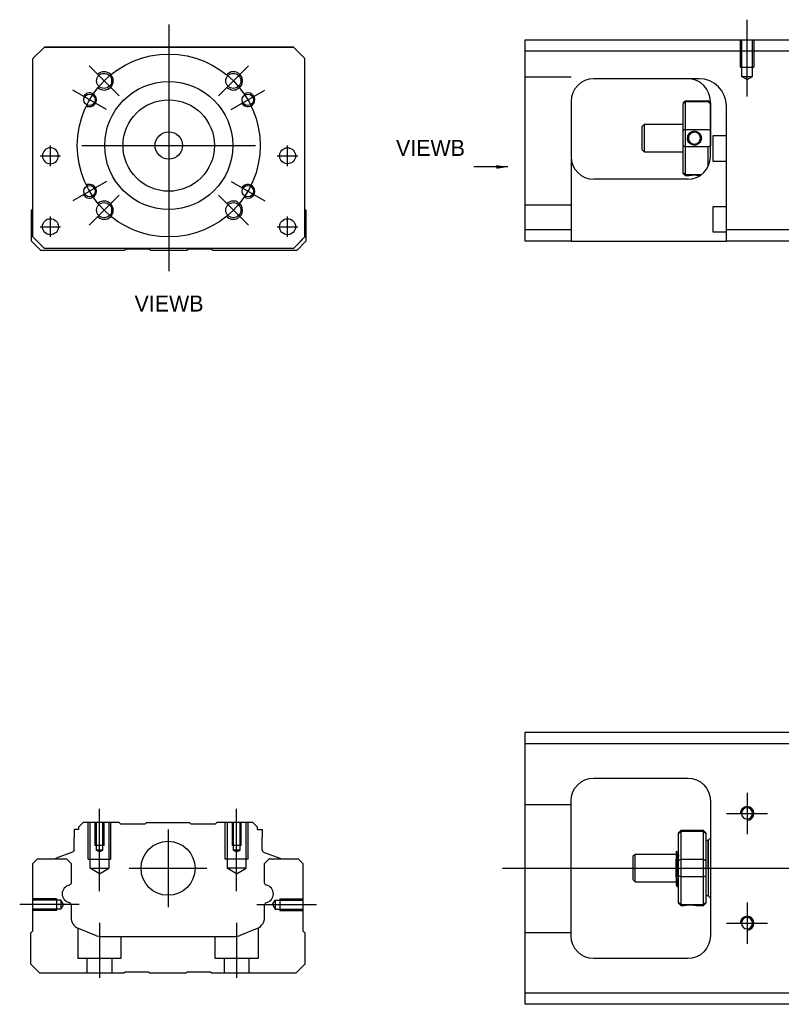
# Model space of a CAD drawing. Header units: millimetres. Extents: x -227 to 3135, y -1502 to 860.
# Tile 104 of 256: x -227 to -61, y -1106 to -890. Entities that reach past the tile are written whole.
import ezdxf
from ezdxf.lldxf.tags import DXFTag

# ---------------------------------------------------------------- set-up
doc = ezdxf.new("R2010")
doc.units = ezdxf.units.MM
doc.layers.get('0').update_dxf_attribs({"linetype": 'CONTINUOUS'})
doc.layers.add('2', color=7, linetype='CONTINUOUS', true_color=0xffffff)
doc.styles.add('CHN', font='txt')
doc.styles.add('DIM-7', font='SIMPLEX.shx', dxfattribs={"width": 0.7, "bigfont": 'chineset.shx'})
tags = doc.linetypes.add('DASHED', pattern=[25.72, 12.86, -12.86]).pattern_tags.tags
tags[6:7] = [DXFTag(74, 4), DXFTag(75, 0), DXFTag(340, '0'), DXFTag(46, 0.0), DXFTag(50, 0.0), DXFTag(44, 0.0), DXFTag(45, 0.0)]
tags[4:5] = [DXFTag(74, 4), DXFTag(75, 0), DXFTag(340, '0'), DXFTag(46, 0.0), DXFTag(50, 0.0), DXFTag(44, 0.0), DXFTag(45, 0.0)]
doc.dimstyles.new('CNS', dxfattribs={"dimtxt": 3.5, "dimasz": 2.5, "dimexe": 1, "dimexo": 1, "dimgap": 1, "dimtad": 1, "dimdsep": 46, "dimtxsty": 'DIM-7', "dimcen": 0.09, "dimclrd": 4, "dimclre": 4, "dimclrt": 1, "dimadec": 0, "dimazin": 0, "dimtfac": 1, "dimtmove": 0, "dimatfit": 3, "dimfxl": 0, "dimtvp": 0.971429, "dimtolj": 1, "dimarcsym": 0})

msp = doc.modelspace()

# ---------------------------------------------------------------- linework, layer by layer
at = {"ltscale": 0.3}
for p, q in [((-194.86, -891.31), (-194.86, -945.31)), ((-205.71, -906.95), (-212.29, -900.38)), ((-184.01, -906.95), (-177.43, -900.38)), ((-208.5, -909.93), (-215.86, -905.68)), ((-181.22, -909.93), (-173.86, -905.68)), ((-220.75, -922.31), (-220.75, -917.81)), ((-220.75, -922.31), (-220.75, -917.81)), ((-213.86, -917.81), (-175.86, -917.81)), ((-168.87, -922.31), (-168.87, -917.81)), ((-168.87, -922.31), (-168.87, -917.81)), ((-208.5, -925.68), (-215.86, -929.93)), ((-181.22, -925.68), (-173.86, -929.93)), ((-205.71, -928.66), (-212.29, -935.24)), ((-184.01, -928.66), (-177.43, -935.24)), ((-220.75, -937.81), (-220.75, -933.31)), ((-220.75, -937.81), (-220.75, -933.31)), ((-168.87, -937.81), (-168.87, -933.31)), ((-168.87, -937.81), (-168.87, -933.31)), ((-195.01, -1067.4), (-195.01, -1084.4)), ((-203.51, -1075.9), (-186.51, -1075.9))]:
    msp.add_line(p, q, dxfattribs=at)
at = {"linetype": 'Continuous'}
for p, q in [((-224.56, -898.81), (-222.06, -896.31)), ((-222.06, -896.31), (-224.56, -898.81)), ((-222.06, -896.31), (-167.56, -896.31)), ((-167.56, -896.31), (-222.06, -896.31)), ((-167.56, -896.31), (-165.06, -898.81)), ((-165.06, -898.81), (-167.56, -896.31)), ((-224.56, -937.81), (-224.56, -898.81)), ((-165.06, -937.81), (-165.06, -898.81)), ((-224.86, -931.96), (-224.56, -931.66)), ((-224.86, -938.76), (-224.86, -931.96)), ((-165.06, -931.76), (-164.86, -931.96)), ((-164.86, -931.96), (-164.86, -938.76)), ((-222.86, -940.76), (-224.86, -938.76)), ((-224.56, -937.81), (-222.06, -940.31)), ((-222.06, -940.31), (-223.56, -938.81)), ((-167.56, -940.31), (-165.06, -937.81)), ((-164.86, -938.76), (-166.86, -940.76)), ((-204.51, -940.76), (-222.86, -940.76)), ((-222.06, -940.31), (-222.06, -940.31)), ((-167.56, -940.31), (-222.06, -940.31)), ((-167.56, -940.31), (-222.06, -940.31)), ((-204.16, -940.51), (-204.51, -940.76)), ((-199.16, -940.51), (-204.16, -940.51)), ((-198.81, -940.76), (-199.16, -940.51)), ((-190.91, -940.76), (-198.81, -940.76)), ((-190.56, -940.51), (-190.91, -940.76)), ((-185.56, -940.51), (-190.56, -940.51)), ((-185.21, -940.76), (-185.56, -940.51)), ((-166.86, -940.76), (-185.21, -940.76)), ((-116.86, -1048.65), (-116.86, -1046.15)), ((-116.86, -1046.15), (-57.86, -1046.15)), ((-57.86, -1048.65), (-116.86, -1048.65)), ((-116.86, -1103.15), (-116.86, -1048.65)), ((-101.86, -1056.15), (-81.36, -1056.15)), ((-106.86, -1090.65), (-106.86, -1061.15)), ((-76.36, -1061.15), (-76.36, -1090.65)), ((-213.58, -1065.9), (-214.58, -1066.9)), ((-205.71, -1065.9), (-213.58, -1065.9)), ((-205.41, -1066.2), (-205.71, -1065.9)), ((-200.01, -1066.2), (-199.71, -1065.9)), ((-199.71, -1065.9), (-190.31, -1065.9)), ((-190.01, -1066.2), (-190.31, -1065.9)), ((-184.31, -1065.9), (-184.61, -1066.2)), ((-176.44, -1065.9), (-184.31, -1065.9)), ((-175.44, -1066.9), (-176.44, -1065.9)), ((-215.58, -1067.4), (-215.58, -1069.1)), ((-214.58, -1067.4), (-215.58, -1067.4)), ((-214.58, -1066.9), (-214.58, -1067.4)), ((-205.41, -1066.2), (-200.01, -1066.2)), ((-190.01, -1066.2), (-184.61, -1066.2)), ((-175.44, -1067.4), (-175.44, -1066.9)), ((-175.44, -1067.4), (-174.44, -1067.4)), ((-174.44, -1067.4), (-174.44, -1069.1)), ((-82.86, -1067.65), (-83.36, -1068.15)), ((-83.36, -1068.33), (-83.36, -1068.15)), ((-77.86, -1067.65), (-82.86, -1067.65)), ((-82.86, -1067.65), (-82.86, -1067.88)), ((-82.86, -1067.88), (-82.86, -1073.92)), ((-77.86, -1067.88), (-82.86, -1067.88)), ((-77.36, -1068.15), (-77.86, -1067.65)), ((-77.86, -1067.88), (-77.86, -1067.65)), ((-77.86, -1073.92), (-77.86, -1067.88)), ((-77.36, -1068.15), (-77.36, -1068.33)), ((-215.58, -1071.9), (-215.58, -1069.1)), ((-174.44, -1071.9), (-174.44, -1069.1)), ((-83.36, -1074.17), (-83.36, -1068.33)), ((-77.36, -1068.33), (-77.36, -1074.17)), ((-76.86, -1069.85), (-77.36, -1069.85)), ((-76.86, -1075.85), (-76.86, -1069.85)), ((-76.86, -1069.95), (-76.86, -1081.75)), ((-215.91, -1072.37), (-219.49, -1073.66)), ((-174.11, -1072.37), (-170.53, -1073.66)), ((-83.48, -1072.35), (-83.73, -1072.35)), ((-224.56, -1074.85), (-223.56, -1073.85)), ((-223.56, -1073.85), (-217.23, -1073.85)), ((-219.62, -1073.82), (-219.62, -1073.85)), ((-217.23, -1073.85), (-216.23, -1074.85)), ((-173.89, -1074.85), (-172.89, -1073.85)), ((-172.89, -1073.85), (-166.56, -1073.85)), ((-170.4, -1073.82), (-170.4, -1073.85)), ((-166.56, -1073.85), (-165.56, -1074.85)), ((-92.86, -1072.85), (-93.36, -1073.35)), ((-93.36, -1073.35), (-93.36, -1073.35)), ((-93.36, -1073.35), (-93.36, -1078.35)), ((-83.86, -1072.85), (-92.86, -1072.85)), ((-92.86, -1078.85), (-92.86, -1072.85)), ((-83.86, -1077.83), (-83.86, -1073.88)), ((-83.36, -1075.85), (-83.36, -1074.17)), ((-82.86, -1073.92), (-82.86, -1075.85)), ((-82.86, -1073.92), (-77.86, -1073.92)), ((-77.86, -1075.85), (-77.86, -1073.92)), ((-77.36, -1074.17), (-77.36, -1077.52)), ((-224.56, -1089.55), (-224.56, -1074.85)), ((-216.23, -1074.85), (-216.23, -1079.13)), ((-173.89, -1079.13), (-173.89, -1074.85)), ((-165.56, -1074.85), (-165.56, -1089.55)), ((-83.36, -1077.52), (-83.36, -1075.85)), ((-82.86, -1075.85), (-82.86, -1077.78)), ((-77.86, -1077.78), (-77.86, -1075.85)), ((-76.86, -1075.85), (-76.86, -1081.85)), ((-93.36, -1078.35), (-92.86, -1078.85)), ((-92.86, -1078.85), (-83.86, -1078.85)), ((-83.36, -1083.36), (-83.36, -1077.52)), ((-82.86, -1077.78), (-82.86, -1083.82)), ((-77.86, -1077.78), (-82.86, -1077.78)), ((-77.86, -1083.82), (-77.86, -1077.78)), ((-77.36, -1077.52), (-77.36, -1083.36)), ((-83.69, -1079.85), (-83.52, -1079.85)), ((-77.36, -1081.85), (-76.86, -1081.85)), ((-216.23, -1083.86), (-216.23, -1086.68)), ((-173.89, -1086.68), (-173.89, -1083.86)), ((-83.36, -1083.55), (-83.36, -1083.36)), ((-83.36, -1083.55), (-82.86, -1084.05)), ((-82.86, -1083.82), (-82.86, -1084.05)), ((-82.86, -1083.82), (-77.86, -1083.82)), ((-82.86, -1084.05), (-82.36, -1084.05)), ((-79.35, -1084.05), (-77.86, -1084.05)), ((-77.86, -1084.05), (-77.36, -1083.55)), ((-77.86, -1084.05), (-77.86, -1083.82)), ((-77.36, -1083.36), (-77.36, -1083.55)), ((-225.06, -1090.05), (-224.56, -1089.55)), ((-214.69, -1088.99), (-211.13, -1090.47)), ((-178.99, -1090.47), (-175.43, -1088.99)), ((-165.56, -1089.55), (-165.06, -1090.05)), ((-225.06, -1096.85), (-225.06, -1090.05)), ((-209.21, -1090.85), (-180.91, -1090.85)), ((-165.06, -1090.05), (-165.06, -1096.85)), ((-81.36, -1095.65), (-101.86, -1095.65)), ((-223.06, -1098.85), (-225.06, -1096.85)), ((-165.06, -1096.85), (-167.06, -1098.85)), ((-204.71, -1098.85), (-223.06, -1098.85)), ((-204.36, -1098.6), (-204.71, -1098.85)), ((-199.36, -1098.6), (-204.36, -1098.6)), ((-199.01, -1098.85), (-199.36, -1098.6)), ((-191.11, -1098.85), (-199.01, -1098.85)), ((-190.76, -1098.6), (-191.11, -1098.85)), ((-185.76, -1098.6), (-190.76, -1098.6)), ((-185.41, -1098.85), (-185.76, -1098.6)), ((-167.06, -1098.85), (-185.41, -1098.85)), ((-116.86, -1105.65), (-116.86, -1103.15)), ((-116.86, -1103.15), (-57.86, -1103.15)), ((-57.86, -1105.65), (-116.86, -1105.65))]:
    msp.add_line(p, q, dxfattribs=at)
at = {"linetype": 'DASHED'}
for p, q in [((-222.06, -896.31), (-222.06, -896.31)), ((-205.59, -896.31), (-208.04, -896.31)), ((-184.04, -896.31), (-181.59, -896.31)), ((-167.56, -896.31), (-167.56, -896.31)), ((-224.56, -898.81), (-224.56, -898.81)), ((-165.06, -898.81), (-165.06, -898.81)), ((-222.5, -920.06), (-222.5, -920.06)), ((-219, -920.06), (-219, -920.06)), ((-170.62, -920.06), (-170.62, -920.06)), ((-167.12, -920.06), (-167.12, -920.06)), ((-224.56, -923.31), (-224.56, -923.31)), ((-165.06, -923.31), (-165.06, -923.31)), ((-222.5, -935.56), (-222.5, -935.56)), ((-219, -935.56), (-219, -935.56)), ((-223.56, -938.81), (-223.56, -938.81)), ((-167.56, -940.31), (-165.06, -937.81)), ((-166.06, -938.81), (-167.56, -940.31)), ((-165.06, -937.81), (-166.06, -938.81)), ((-166.06, -938.81), (-166.06, -938.81)), ((-167.56, -940.31), (-167.56, -940.31)), ((-205.41, -1066.2), (-205.41, -1066.2)), ((-184.61, -1066.2), (-184.61, -1066.2)), ((-83.73, -1072.35), (-83.73, -1072.35))]:
    msp.add_line(p, q, dxfattribs=at)
for p, q in [((-223, -920.06), (-218.5, -920.06)), ((-223, -920.06), (-218.5, -920.06)), ((-171.12, -920.06), (-166.62, -920.06)), ((-171.12, -920.06), (-166.62, -920.06)), ((-223, -935.56), (-218.5, -935.56)), ((-223, -935.56), (-218.5, -935.56)), ((-171.12, -935.56), (-166.62, -935.56)), ((-171.12, -935.56), (-166.62, -935.56)), ((-68.36, -1059.4), (-68.36, -1068.4)), ((-72.86, -1063.9), (-63.86, -1063.9)), ((-121.86, -1075.85), (16.57, -1075.85)), ((-214.46, -1083.85), (-227.46, -1083.85)), ((-68.36, -1083.4), (-68.36, -1092.4)), ((-72.86, -1087.9), (-63.86, -1087.9))]:
    msp.add_line(p, q)
at = {"ltscale": 0.1}
for p, q in [((-210.01, -1080.9), (-210.01, -1062.9)), ((-180.01, -1080.9), (-180.01, -1062.9)), ((-175.56, -1083.85), (-162.56, -1083.85)), ((-210.01, -1087.85), (-210.01, -1099.85)), ((-180.01, -1087.85), (-180.01, -1099.85))]:
    msp.add_line(p, q, dxfattribs=at)
at = {"linetype": 'DASHED', "ltscale": 0.1}
for p, q in [((-106.86, -1062.04), (-116.86, -1062.04)), ((-212.51, -1073.9), (-212.51, -1065.9)), ((-212.08, -1075.9), (-212.08, -1065.9)), ((-211.01, -1065.9), (-211.01, -1070.9)), ((-210.75, -1065.9), (-210.75, -1071.9)), ((-209.27, -1071.9), (-209.27, -1065.9)), ((-209.01, -1070.9), (-209.01, -1065.9)), ((-207.94, -1065.9), (-207.94, -1075.9)), ((-207.51, -1073.9), (-207.51, -1065.9)), ((-182.51, -1073.9), (-182.51, -1065.9)), ((-182.08, -1065.9), (-182.08, -1075.9)), ((-181.01, -1065.9), (-181.01, -1070.9)), ((-180.75, -1065.9), (-180.75, -1071.9)), ((-179.27, -1071.9), (-179.27, -1065.9)), ((-179.01, -1070.9), (-179.01, -1065.9)), ((-177.94, -1075.9), (-177.94, -1065.9)), ((-177.51, -1073.9), (-177.51, -1065.9)), ((-209.01, -1070.9), (-211.01, -1070.9)), ((-209.27, -1071.9), (-210.75, -1071.9)), ((-210.01, -1072.32), (-210.75, -1071.9)), ((-210.01, -1072.32), (-209.27, -1071.9)), ((-179.01, -1070.9), (-181.01, -1070.9)), ((-179.27, -1071.9), (-180.75, -1071.9)), ((-180.01, -1072.32), (-180.75, -1071.9)), ((-180.01, -1072.32), (-179.27, -1071.9)), ((-212.51, -1073.9), (-207.51, -1073.9)), ((-177.51, -1073.9), (-182.51, -1073.9)), ((-212.08, -1075.9), (-207.94, -1075.9)), ((-210.01, -1077.09), (-212.08, -1075.9)), ((-210.01, -1077.09), (-207.94, -1075.9)), ((-177.94, -1075.9), (-182.08, -1075.9)), ((-180.01, -1077.09), (-182.08, -1075.9)), ((-180.01, -1077.09), (-177.94, -1075.9)), ((-219.43, -1082.55), (-224.43, -1082.55)), ((-218.43, -1082.84), (-224.43, -1082.84)), ((-219.43, -1082.55), (-219.43, -1085.15)), ((-218.43, -1082.84), (-218.43, -1084.86)), ((-217.85, -1083.85), (-218.43, -1082.84)), ((-172.14, -1083.85), (-171.56, -1082.84)), ((-171.56, -1082.84), (-171.56, -1084.86)), ((-171.56, -1082.84), (-165.56, -1082.84)), ((-170.56, -1082.55), (-170.56, -1085.15)), ((-170.56, -1082.55), (-165.56, -1082.55)), ((-218.43, -1084.86), (-224.43, -1084.86)), ((-219.43, -1085.15), (-224.43, -1085.15)), ((-219.43, -1084.93), (-219.43, -1084.97)), ((-217.85, -1083.85), (-218.43, -1084.86)), ((-172.14, -1083.85), (-171.56, -1084.86)), ((-171.56, -1084.86), (-165.56, -1084.86)), ((-170.56, -1084.93), (-170.56, -1084.97)), ((-170.56, -1085.15), (-165.56, -1085.15)), ((-214.76, -1088.98), (-214.76, -1095.55)), ((-175.26, -1095.55), (-175.26, -1088.91)), ((-205.26, -1095.55), (-205.26, -1090.85)), ((-184.76, -1090.85), (-184.76, -1095.55)), ((-106.86, -1090.04), (-116.86, -1090.04)), ((-214.76, -1095.55), (-205.26, -1095.55)), ((-212.76, -1095.55), (-212.76, -1098.85)), ((-207.26, -1098.85), (-207.26, -1095.55)), ((-184.76, -1095.55), (-175.26, -1095.55)), ((-182.76, -1095.55), (-182.76, -1098.85)), ((-177.26, -1098.85), (-177.26, -1095.55))]:
    msp.add_line(p, q, dxfattribs=at)
at = {"ltscale": 0.3}
msp.add_circle((-194.86, -917.81), 20, dxfattribs=at)
at = {"linetype": 'Continuous'}
for centre, radius in [((-209, -903.67), 1.65), ((-180.72, -903.67), 1.65), ((-194.86, -917.81), 14), ((-212.18, -907.81), 1.25), ((-177.54, -907.81), 1.25), ((-194.86, -917.81), 10), ((-194.86, -917.81), 3), ((-168.87, -920.06), 1.75), ((-212.18, -927.81), 1.25), ((-177.54, -927.81), 1.25), ((-209, -931.95), 1.65), ((-180.72, -931.95), 1.65), ((-220.75, -935.56), 1.75), ((-168.87, -935.56), 1.75), ((-195.01, -1075.9), 5.9)]:
    msp.add_circle(centre, radius, dxfattribs=at)
at = {"linetype": 'Continuous', "extrusion": (0, 0, -1)}
for centre, radius in [((220.75, -920.06), 1.75), ((68.36, -1063.9), 1.23), ((68.36, -1087.9), 1.23)]:
    msp.add_circle(centre, radius, dxfattribs=at)
for centre, radius, start, end in [((-209, -903.67), 2, 227.8658, 135), ((-180.72, -903.67), 2, 225, 137.8658), ((-212.18, -907.81), 1.5, 242.1491, 150), ((-177.54, -907.81), 1.5, 210, 122.1491), ((-212.18, -927.81), 1.5, 210, 117.8509), ((-177.54, -927.81), 1.5, 237.8509, 150), ((-209, -931.95), 2, 225, 132.134), ((-180.72, -931.95), 2, 222.1342, 135), ((-68.36, -1063.9), 1.5, 270, 180), ((-68.36, -1087.9), 1.5, 270, 180)]:
    msp.add_arc(centre, radius, start, end)
for centre, radius, start, end in [((101.86, -1061.15), 5, 0, 90), ((81.36, -1061.15), 5, 90, 180), ((216.08, -1071.9), 0.5, 180, 250.1017), ((170.6, -1073.85), 0.2, 109.8983, 172.0917), ((216.73, -1079.13), 0.5, 180, 249.8105), ((173.39, -1079.13), 0.5, 290.1895, 0), ((216.73, -1083.86), 0.5, 110.1895, 180), ((173.39, -1083.86), 0.5, 0, 69.8105), ((101.86, -1090.65), 5, 270, 0), ((81.36, -1090.65), 5, 180, 270)]:
    msp.add_arc(centre, radius, start, end, dxfattribs=at)
at = {"linetype": 'Continuous'}
for centre, radius, start, end in [((-76.36, -1069.95), 0.5, 90, 180), ((-173.94, -1071.9), 0.5, 180, 250.1017), ((-219.42, -1073.85), 0.2, 109.8983, 172.0917), ((-216.24, -1081.49), 1.93, 99.5288, 260.4712), ((-173.88, -1081.49), 1.93, 279.5288, 80.4712), ((-76.36, -1081.75), 0.5, 180, 270), ((-213.73, -1086.68), 2.5, 180, 247.4572), ((-176.39, -1086.68), 2.5, 292.5428, 0), ((-209.21, -1085.85), 5, 247.4572, 270), ((-180.91, -1085.85), 5, 270, 292.5428)]:
    msp.add_arc(centre, radius, start, end, dxfattribs=at)
for points, degree in [([(-83.36, -1068.33), (-83.19, -1068.18), (-83.02, -1068.03), (-82.86, -1067.88)], 3), ([(-77.86, -1067.88), (-77.69, -1068.03), (-77.52, -1068.18), (-77.36, -1068.33)], 3), ([(-83.72, -1072.36), (-83.84, -1072.15)], 1), ([(-83.36, -1072.12), (-83.42, -1072.24), (-83.49, -1072.35)], 2), ([(-83.36, -1074.17), (-83.19, -1074.09), (-83.02, -1074), (-82.86, -1073.92)], 3), ([(-77.86, -1073.92), (-77.69, -1074), (-77.52, -1074.09), (-77.36, -1074.17)], 3), ([(-82.86, -1077.78), (-83.02, -1077.69), (-83.19, -1077.61), (-83.36, -1077.52)], 3), ([(-77.86, -1077.78), (-77.69, -1077.69), (-77.52, -1077.61), (-77.36, -1077.52)], 3), ([(-83.87, -1079.55), (-83.79, -1079.7), (-83.7, -1079.84)], 2), ([(-83.52, -1079.84), (-83.44, -1079.71), (-83.36, -1079.57)], 2), ([(-82.86, -1083.82), (-83.02, -1083.67), (-83.19, -1083.51), (-83.36, -1083.36)], 3), ([(-77.86, -1083.82), (-77.69, -1083.67), (-77.52, -1083.51), (-77.36, -1083.36)], 3)]:
    msp.add_open_spline(points, degree=degree, dxfattribs=at)
for points, knots in [([(-83.86, -1072.13), (-83.86, -1072.17), (-83.86, -1072.26), (-83.86, -1072.58), (-83.86, -1072.81), (-83.86, -1073.33), (-83.86, -1073.59), (-83.86, -1073.88)], [0, 0, 0, 0, 0.341605, 0.341605, 0.709042, 0.709042, 1, 1, 1, 1]), ([(-83.36, -1078.36), (-83.37, -1078.1), (-83.39, -1077.78), (-83.43, -1077.09), (-83.45, -1076.71), (-83.48, -1075.93), (-83.5, -1075.53), (-83.54, -1074.76), (-83.56, -1074.39), (-83.59, -1073.71), (-83.61, -1073.41), (-83.64, -1072.91), (-83.66, -1072.7), (-83.69, -1072.45), (-83.71, -1072.38), (-83.72, -1072.36)], [0, 0, 0, 0, 0.142488, 0.142488, 0.289539, 0.289539, 0.436554, 0.436554, 0.583581, 0.583581, 0.730615, 0.730615, 0.877631, 0.877631, 1, 1, 1, 1]), ([(-83.48, -1072.35), (-83.47, -1072.35), (-83.45, -1072.4), (-83.41, -1072.62), (-83.4, -1072.8), (-83.37, -1073.12), (-83.37, -1073.22), (-83.36, -1073.32)], [0, 0, 0, 0, 0.388824, 0.388824, 0.829994, 0.829994, 1, 1, 1, 1]), ([(-83.52, -1079.85), (-83.53, -1079.85), (-83.54, -1079.84), (-83.56, -1079.76), (-83.58, -1079.62), (-83.62, -1079.22), (-83.63, -1078.95), (-83.67, -1078.3), (-83.69, -1077.92), (-83.73, -1077.11), (-83.74, -1076.66), (-83.78, -1075.77), (-83.8, -1075.31), (-83.83, -1074.53), (-83.84, -1074.19), (-83.86, -1073.88)], [0, 0, 0, 0, 0.062674, 0.062674, 0.22432, 0.22432, 0.386002, 0.386002, 0.547651, 0.547651, 0.70934, 0.70934, 0.870988, 0.870988, 1, 1, 1, 1]), ([(-83.86, -1077.83), (-83.86, -1078.2), (-83.86, -1078.53), (-83.86, -1079.06), (-83.86, -1079.26), (-83.86, -1079.5), (-83.86, -1079.57), (-83.86, -1079.57)], [0, 0, 0, 0, 0.355488, 0.355488, 0.70353, 0.70353, 1, 1, 1, 1]), ([(-83.86, -1077.83), (-83.84, -1078.22), (-83.82, -1078.58), (-83.79, -1079.16), (-83.77, -1079.4), (-83.73, -1079.73), (-83.72, -1079.83), (-83.7, -1079.85), (-83.69, -1079.85), (-83.69, -1079.85)], [0, 0, 0, 0, 0.320659, 0.320659, 0.641321, 0.641321, 0.962057, 0.962057, 1, 1, 1, 1]), ([(-82.36, -1084.05), (-82.36, -1084.05), (-82.33, -1084.04), (-82.22, -1084.02), (-82.13, -1084.01), (-81.92, -1083.97), (-81.78, -1083.95), (-81.49, -1083.92), (-81.33, -1083.91), (-81, -1083.9), (-80.82, -1083.9), (-80.5, -1083.91), (-80.35, -1083.91), (-80.06, -1083.94), (-79.92, -1083.96), (-79.69, -1083.99), (-79.59, -1084), (-79.44, -1084.03), (-79.39, -1084.04), (-79.36, -1084.05), (-79.35, -1084.05), (-79.35, -1084.05)], [0, 0, 0, 0, 0.109357, 0.109357, 0.21915, 0.21915, 0.330451, 0.330451, 0.436162, 0.436162, 0.542186, 0.542186, 0.640015, 0.640015, 0.743853, 0.743853, 0.849113, 0.849113, 0.958413, 0.958413, 1, 1, 1, 1])]:
    msp.add_open_spline(points, degree=3, knots=knots, dxfattribs=at)
at = {"linetype": 'DASHED'}
for points, degree in [([(-83.49, -1072.35), (-83.49, -1072.35), (-83.49, -1072.36)], 2), ([(-82.36, -1084.04), (-82.35, -1084.03)], 1)]:
    msp.add_open_spline(points, degree=degree, dxfattribs=at)
at = {"layer": '2', "ltscale": 0.5}
msp.add_line((-68.36, -907.11), (-68.36, -890.29), dxfattribs=at)
at = {"layer": '2', "linetype": 'Continuous'}
for p, q in [((-116.86, -897.2), (-116.86, -894.7)), ((-116.86, -894.7), (-57.86, -894.7)), ((-57.86, -897.2), (-116.86, -897.2)), ((-116.86, -936.2), (-116.86, -897.2)), ((-79.01, -903.2), (-101.86, -903.2)), ((-106.86, -908.2), (-106.86, -936.2)), ((-82.36, -908.5), (-81.86, -908)), ((-82.36, -908.5), (-82.36, -908.68)), ((-82.36, -914.52), (-82.36, -908.68)), ((-81.86, -908), (-81.86, -908.23)), ((-81.86, -908), (-76.86, -908)), ((-81.86, -908.23), (-81.86, -914.27)), ((-76.86, -908.23), (-81.86, -908.23)), ((-76.36, -908.5), (-76.86, -908)), ((-76.86, -908.23), (-76.86, -908)), ((-76.36, -920.2), (-76.36, -908.2)), ((-76.36, -908.5), (-76.36, -908.68)), ((-76.36, -908.68), (-76.36, -914.52)), ((-72.86, -936.2), (-72.86, -909.2)), ((-90.86, -913.2), (-91.36, -913.7)), ((-91.36, -913.7), (-91.36, -916.2)), ((-82.36, -913.2), (-90.86, -913.2)), ((-90.86, -913.2), (-90.86, -919.2)), ((-82.36, -917.88), (-82.36, -914.52)), ((-81.86, -914.27), (-81.86, -918.13)), ((-81.86, -914.27), (-76.86, -914.27)), ((-76.36, -914.52), (-76.36, -917.88)), ((-91.36, -916.2), (-91.36, -918.7)), ((-72.86, -915.7), (-75.86, -915.7)), ((-75.86, -915.7), (-75.86, -921.2)), ((-91.36, -918.7), (-90.86, -919.2)), ((-90.86, -919.2), (-82.36, -919.2)), ((-82.36, -923.71), (-82.36, -917.88)), ((-81.86, -918.13), (-81.86, -924.17)), ((-76.86, -918.13), (-81.86, -918.13)), ((-76.86, -922.38), (-76.86, -918.13)), ((-75.86, -921.2), (-72.86, -921.2)), ((-82.36, -923.9), (-82.36, -923.71)), ((-81.36, -925.2), (-101.86, -925.2)), ((-82.36, -923.9), (-81.86, -924.4)), ((-81.86, -924.17), (-81.86, -924.4)), ((-81.86, -924.17), (-78.32, -924.17)), ((-81.86, -924.4), (-81.36, -924.4)), ((-72.86, -931.2), (-75.86, -931.2)), ((-75.86, -931.2), (-75.86, -936.7)), ((-116.86, -936.2), (-106.86, -936.2)), ((-116.86, -938.7), (-116.86, -936.2)), ((-106.86, -936.2), (-106.86, -938.7)), ((-75.86, -936.7), (-72.86, -936.7)), ((-72.86, -938.7), (-72.86, -936.2)), ((-72.86, -936.2), (-57.86, -936.2)), ((-106.86, -938.7), (-116.86, -938.7)), ((-106.86, -938.7), (-72.86, -938.7)), ((-57.86, -938.7), (-72.86, -938.7))]:
    msp.add_line(p, q, dxfattribs=at)
at = {"layer": '2', "linetype": 'DASHED', "ltscale": 0.1}
for p, q in [((-69.86, -894.7), (-69.86, -900.7)), ((-69.58, -894.7), (-69.58, -902.7)), ((-67.13, -902.7), (-67.13, -894.7)), ((-66.86, -894.7), (-66.86, -900.7)), ((-69.86, -900.7), (-66.86, -900.7)), ((-106.86, -902.84), (-116.86, -902.84)), ((-68.36, -903.4), (-69.58, -902.69)), ((-69.58, -902.7), (-67.13, -902.7)), ((-68.36, -903.4), (-67.13, -902.69)), ((-106.86, -930.84), (-116.86, -930.84))]:
    msp.add_line(p, q, dxfattribs=at)
at = {"layer": '2', "linetype": 'DASHED'}
msp.add_line((-78.86, -903.2), (-79.01, -903.2), dxfattribs=at)
at = {"layer": '2', "linetype": 'Continuous'}
for centre, start, end in [((-101.86, -908.2), 90, 180), ((-81.36, -908.2), 0, 90), ((-101.86, -920.2), 180, 270), ((-81.36, -920.2), 270, 0)]:
    msp.add_arc(centre, 5, start, end, dxfattribs=at)
at = {"layer": '2', "linetype": 'DASHED'}
msp.add_arc((-78.86, -909.2), 6, 0, 90, dxfattribs=at)
at = {"layer": '2', "linetype": 'Continuous'}
msp.add_ellipse((-78.86, -909.2), major_axis=(-4.24, 4.24), ratio=1, start_param=3.926991, end_param=5.497787, dxfattribs=at)
for points in [[(-78.86, -903.2), (-78.91, -903.2), (-78.96, -903.2), (-79.01, -903.2)], [(-81.86, -908.23), (-82.03, -908.38), (-82.19, -908.53), (-82.36, -908.68)], [(-76.86, -908.23), (-76.69, -908.38), (-76.53, -908.53), (-76.36, -908.68)], [(-81.86, -914.27), (-82.03, -914.35), (-82.19, -914.44), (-82.36, -914.52)], [(-76.86, -914.27), (-76.69, -914.35), (-76.53, -914.44), (-76.36, -914.52)], [(-81.86, -918.13), (-82.03, -918.04), (-82.19, -917.96), (-82.36, -917.88)], [(-76.36, -917.88), (-76.53, -917.96), (-76.69, -918.04), (-76.86, -918.13)], [(-81.86, -924.17), (-82.03, -924.02), (-82.19, -923.87), (-82.36, -923.71)]]:
    msp.add_open_spline(points, degree=3, dxfattribs=at)
for points, knots in [([(-81.36, -916.2), (-81.36, -916.02), (-81.33, -915.85), (-81.22, -915.51), (-81.14, -915.36), (-80.92, -915.08), (-80.78, -914.96), (-80.49, -914.78), (-80.33, -914.71), (-80, -914.64), (-79.83, -914.63), (-79.5, -914.68), (-79.35, -914.73), (-79.06, -914.87), (-78.92, -914.97), (-78.69, -915.2), (-78.59, -915.35), (-78.44, -915.65), (-78.39, -915.82), (-78.36, -916.06), (-78.35, -916.13), (-78.35, -916.2)], [0, 0, 0, 0, 0.109357, 0.109357, 0.21915, 0.21915, 0.330451, 0.330451, 0.436162, 0.436162, 0.542186, 0.542186, 0.640015, 0.640015, 0.743853, 0.743853, 0.849113, 0.849113, 0.958413, 0.958413, 1, 1, 1, 1]), ([(-78.56, -916.2), (-78.56, -916.08), (-78.58, -915.95), (-78.65, -915.7), (-78.71, -915.57), (-78.88, -915.33), (-78.98, -915.23), (-79.22, -915.06), (-79.36, -914.99), (-79.64, -914.91), (-79.78, -914.89), (-80.07, -914.91), (-80.21, -914.94), (-80.48, -915.05), (-80.6, -915.12), (-80.82, -915.31), (-80.91, -915.43), (-81.06, -915.68), (-81.11, -915.82), (-81.15, -916.04), (-81.16, -916.12), (-81.16, -916.2)], [0, 0, 0, 0, 0.090081, 0.090081, 0.195216, 0.195216, 0.30186, 0.30186, 0.410211, 0.410211, 0.517617, 0.517617, 0.621981, 0.621981, 0.727419, 0.727419, 0.835017, 0.835017, 0.943332, 0.943332, 1, 1, 1, 1]), ([(-78.35, -916.2), (-78.35, -916.37), (-78.38, -916.55), (-78.5, -916.88), (-78.58, -917.04), (-78.8, -917.32), (-78.94, -917.44), (-79.23, -917.62), (-79.39, -917.68), (-79.72, -917.76), (-79.89, -917.76), (-80.22, -917.72), (-80.37, -917.67), (-80.66, -917.53), (-80.8, -917.43), (-81.03, -917.19), (-81.13, -917.05), (-81.28, -916.74), (-81.33, -916.57), (-81.36, -916.33), (-81.36, -916.26), (-81.36, -916.2)], [0, 0, 0, 0, 0.109681, 0.109681, 0.219848, 0.219848, 0.331471, 0.331471, 0.436803, 0.436803, 0.542595, 0.542595, 0.640477, 0.640477, 0.744315, 0.744315, 0.8492, 0.8492, 0.95844, 0.95844, 1, 1, 1, 1]), ([(-81.16, -916.2), (-81.16, -916.32), (-81.14, -916.45), (-81.07, -916.7), (-81, -916.83), (-80.84, -917.06), (-80.73, -917.17), (-80.5, -917.34), (-80.36, -917.41), (-80.08, -917.49), (-79.93, -917.5), (-79.65, -917.49), (-79.5, -917.46), (-79.24, -917.35), (-79.12, -917.27), (-78.9, -917.09), (-78.8, -916.97), (-78.66, -916.72), (-78.61, -916.58), (-78.57, -916.35), (-78.56, -916.28), (-78.56, -916.2)], [0, 0, 0, 0, 0.090082, 0.090082, 0.19511, 0.19511, 0.301651, 0.301651, 0.410013, 0.410013, 0.517402, 0.517402, 0.621792, 0.621792, 0.727238, 0.727238, 0.834796, 0.834796, 0.943135, 0.943135, 1, 1, 1, 1]), ([(-81.36, -924.4), (-81.36, -924.4), (-81.33, -924.39), (-81.22, -924.37), (-81.13, -924.36), (-80.92, -924.32), (-80.78, -924.3), (-80.49, -924.27), (-80.33, -924.26), (-80, -924.25), (-79.82, -924.25), (-79.5, -924.26), (-79.35, -924.27), (-79.06, -924.29), (-78.92, -924.31), (-78.72, -924.33), (-78.65, -924.35), (-78.58, -924.36)], [0, 0, 0, 0, 0.1096809, 0.1096809, 0.2198481, 0.2198481, 0.3314707, 0.3314707, 0.4368026, 0.4368026, 0.542595, 0.542595, 0.6404774, 0.6404774, 0.7443154, 0.7443154, 0.8201607, 0.8201607, 0.8201607, 0.8201607])]:
    msp.add_open_spline(points, degree=3, knots=knots, dxfattribs=at)

# ---------------------------------------------------------------- texts
at = {"char_height": 3.5, "attachment_point": 9, "style": 'CHN'}
for insert in [(-130.06, -920.08), (-187.25, -954.12)]:
    msp.add_mtext('VIEWB', dxfattribs=dict(at, insert=insert))

# ---------------------------------------------------------------- leaders
msp.add_leader([(-120.71, -922.49), (-128.15, -922.5)], dimstyle='CNS', override={"dimgap": 1, "dimtad": 1})

doc.saveas('drawing.dxf')
